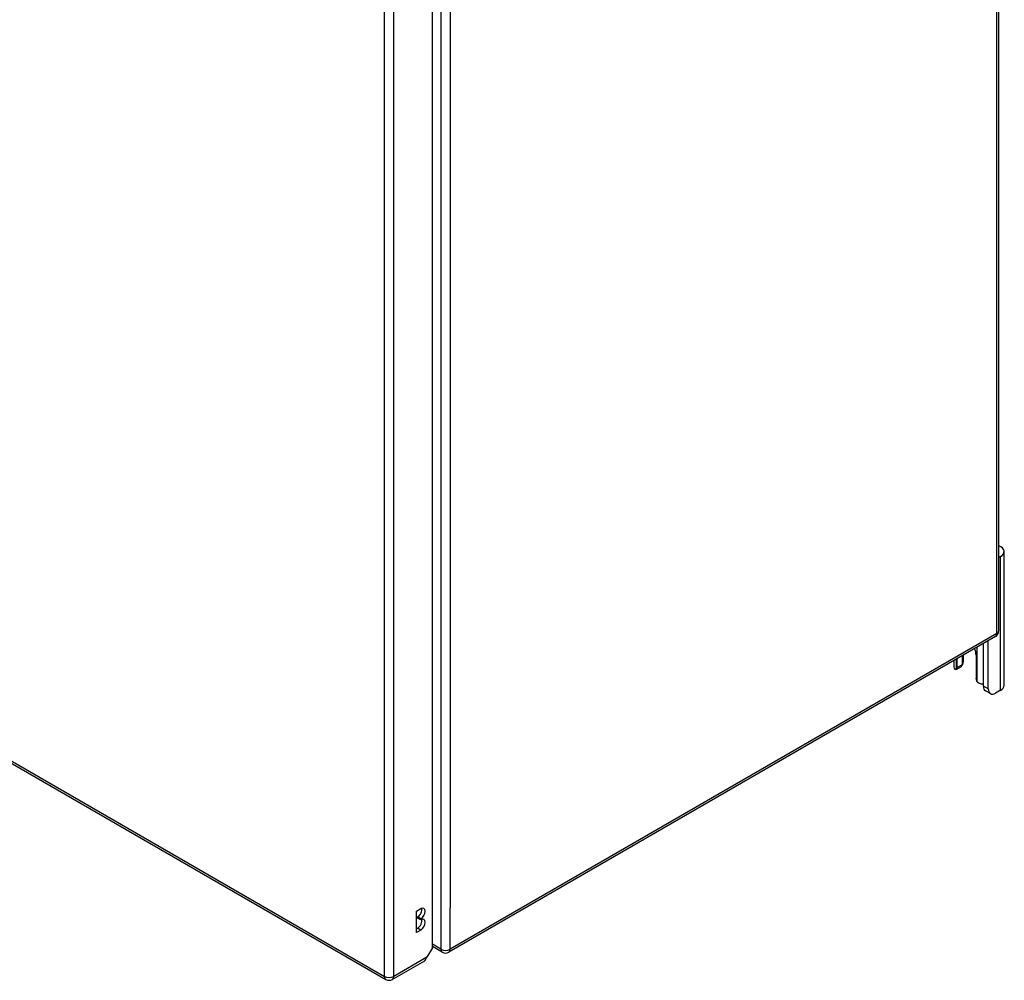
# Model space of a CAD drawing. Header units: inches. Extents: x 18 to 388, y 34 to 188.
# Tile 90 of 159: x 373 to 388, y 121 to 136. Entities that reach past the tile are written whole.
import ezdxf

# ---------------------------------------------------------------- set-up
doc = ezdxf.new("R2010")
doc.units = ezdxf.units.IN
doc.header["$MEASUREMENT"] = 0
doc.layers.add('Visible Edges(ANSI)', color=7, linetype='Continuous', lineweight=25)
doc.layers.add('Visible Tangent Edges(ANSI)', color=7, linetype='Continuous', lineweight=25)

msp = doc.modelspace()

# ---------------------------------------------------------------- linework, layer by layer
at = {"layer": 'Visible Edges(ANSI)'}
for p, q in [((387.891, 156.653), (387.891, 126.604)), ((379.246, 121.767), (379.246, 151.653)), ((327.904, 150.518), (378.536, 121.285)), ((387.973, 125.775), (387.973, 127.817)), ((387.918, 127.74), (387.891, 127.725)), ((387.842, 126.519), (379.497, 121.7)), ((387.658, 125.762), (387.658, 126.413)), ((387.733, 125.719), (387.733, 126.455)), ((387.206, 126.151), (387.206, 126.057)), ((387.258, 126.045), (387.258, 126.182)), ((387.333, 126.225), (387.333, 126.087)), ((387.354, 126.133), (387.354, 126.237)), ((387.546, 126.236), (387.546, 125.879)), ((387.32, 126.059), (387.246, 126.016)), ((387.765, 125.648), (387.691, 125.69)), ((387.918, 125.699), (387.843, 125.655)), ((379.002, 122.327), (379.069, 122.366)), ((379.002, 122.001), (379.002, 122.327)), ((379.021, 122.222), (379.021, 122.239)), ((379.069, 122.211), (379.021, 122.239)), ((379.069, 122.194), (379.021, 122.222)), ((379.069, 122.211), (379.069, 122.194)), ((379.002, 122.056), (379.021, 122.067)), ((379.069, 122.039), (379.002, 122.001)), ((379.246, 121.767), (379.164, 121.623)), ((379.398, 121.7), (379.246, 121.788)), ((378.635, 121.285), (379.131, 121.571))]:
    msp.add_line(p, q, dxfattribs=at)
at = {"layer": 'Visible Edges(ANSI)', "flags": 128}
for points in [[(387.246, 126.016), (387.245, 126.016), (387.244, 126.015), (387.242, 126.015), (387.241, 126.014), (387.24, 126.014), (387.239, 126.014), (387.238, 126.014), (387.237, 126.014), (387.236, 126.014), (387.235, 126.014), (387.233, 126.014), (387.232, 126.014), (387.231, 126.014), (387.23, 126.015), (387.229, 126.015), (387.228, 126.016), (387.227, 126.016), (387.226, 126.017), (387.225, 126.018), (387.224, 126.019), (387.223, 126.019), (387.222, 126.02), (387.221, 126.021), (387.22, 126.022)], [(387.341, 126.092), (387.341, 126.092), (387.34, 126.091), (387.34, 126.091), (387.34, 126.09), (387.339, 126.09), (387.339, 126.09), (387.339, 126.089), (387.338, 126.089), (387.338, 126.088), (387.338, 126.088), (387.337, 126.087), (387.337, 126.087), (387.337, 126.087), (387.336, 126.086), (387.336, 126.086), (387.335, 126.085), (387.335, 126.085), (387.335, 126.084), (387.334, 126.084), (387.334, 126.084), (387.334, 126.083), (387.333, 126.083), (387.333, 126.082), (387.332, 126.082)], [(387.595, 125.806), (387.593, 125.806), (387.591, 125.807), (387.589, 125.808), (387.587, 125.808), (387.586, 125.809), (387.584, 125.81), (387.582, 125.811), (387.58, 125.812), (387.579, 125.813), (387.577, 125.814), (387.576, 125.816), (387.574, 125.817), (387.572, 125.818), (387.571, 125.82), (387.569, 125.821), (387.568, 125.822), (387.567, 125.824), (387.565, 125.826), (387.564, 125.827), (387.563, 125.829), (387.562, 125.83), (387.561, 125.832), (387.559, 125.834), (387.558, 125.836)]]:
    msp.add_lwpolyline(points, dxfattribs=at)
at = {"layer": 'Visible Edges(ANSI)'}
for centre, start, end in [((387.792, 126.604), 300, 0), ((379.447, 121.786), 240, 300), ((378.586, 121.371), 240, 300)]:
    msp.add_arc(centre, 0.099, start, end, dxfattribs=at)
for centre, major_axis, start_param, end_param in [((387.786, 127.817), (0.188, 0), 5.497787, 7.25497), ((387.402, 126.319), (0.102, -0.176), 0.785398, 1.335218), ((387.167, 126.133), (0.188, 0), 5.900503, 6.283185), ((387.342, 126.057), (-0.136, 0), 0, 0.457575), ((387.215, 126.07), (0.031, -0.0537), 6.282025, 7.068583), ((387.289, 126.113), (0.031, -0.0537), 0, 0.785398), ((387.589, 125.854), (-0.031, 0.0537), 0.785398, 1.571956), ((387.655, 125.876), (0.136, 0), 4.254814, 4.739895), ((387.769, 125.826), (-0.078, -0.135), 5.497787, 6.283185), ((387.843, 125.783), (-0.078, -0.135), 5.497787, 7.068583), ((387.786, 125.775), (0.188, 0), 5.497787, 6.283185), ((379.021, 122.316), (0.0475, 0.0823), 3.926991, 5.752483), ((379.069, 122.288), (0.0475, 0.0823), 3.926991, 7.068583), ((379.021, 122.145), (0.0475, 0.0823), 3.926991, 5.752483), ((379.069, 122.117), (0.0475, 0.0823), 3.926991, 7.068583), ((379.081, 121.657), (0.0495, -0.0857), 0, 0.612826), ((379.093, 121.664), (-0.07, -0.121), 1.398224, 1.570796)]:
    msp.add_ellipse(centre, major_axis=major_axis, ratio=0.57735, start_param=start_param, end_param=end_param, dxfattribs=at)
at = {"layer": 'Visible Tangent Edges(ANSI)'}
for p, q in [((387.862, 126.564), (387.862, 156.613)), ((379.377, 151.794), (379.377, 121.746)), ((378.516, 121.33), (378.516, 151.312)), ((378.656, 121.33), (378.656, 151.312)), ((379.517, 151.162), (379.517, 122.379)), ((327.883, 150.563), (378.516, 121.33)), ((387.918, 125.699), (387.918, 127.74)), ((387.862, 126.564), (379.517, 121.746)), ((387.558, 126.355), (387.558, 125.836)), ((387.246, 126.016), (387.246, 126.174)), ((387.333, 126.087), (387.258, 126.045)), ((387.733, 125.719), (387.658, 125.762)), ((379.517, 121.746), (379.517, 122.379)), ((379.069, 122.039), (379.021, 122.067)), ((379.377, 121.746), (379.246, 121.821)), ((379.164, 121.623), (378.656, 121.33))]:
    msp.add_line(p, q, dxfattribs=at)
for centre, major_axis, start_param, end_param in [((387.792, 126.604), (0.0495, -0.0857), 0, 0.785398), ((387.792, 126.604), (0.099, 0), 5.497787, 6.283185), ((379.447, 121.786), (-0.0495, -0.0857), 5.497787, 6.283185), ((379.447, 121.786), (0.099, 0), 3.926991, 5.497787), ((379.447, 121.786), (0.0495, -0.0857), 0, 0.785398), ((378.586, 121.371), (-0.0495, -0.0857), 5.497787, 6.283185), ((378.586, 121.371), (0.099, 0), 3.926991, 5.497787), ((378.586, 121.371), (0.0495, -0.0857), 0, 0.785398)]:
    msp.add_ellipse(centre, major_axis=major_axis, ratio=0.57735, start_param=start_param, end_param=end_param, dxfattribs=at)

doc.saveas('drawing.dxf')
